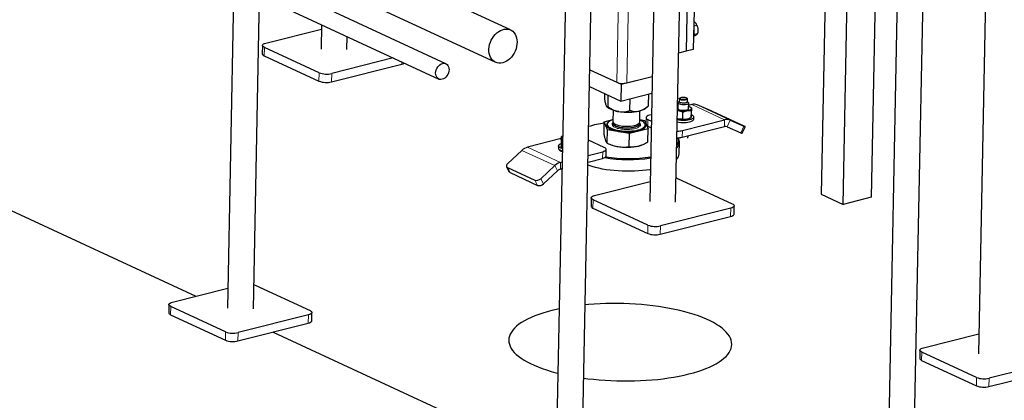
# Model space of a CAD drawing. Header units: millimetres. Extents: x 0 to 841, y 0 to 594.
# Tile 31 of 92: x 60 to 104, y 395 to 412. Entities that reach past the tile are written whole.
import ezdxf

# ---------------------------------------------------------------- set-up
doc = ezdxf.new("R2010")
doc.units = ezdxf.units.MM
doc.layers.add('TRAIT-FORT', color=4, linetype='Continuous', lineweight=25)

msp = doc.modelspace()

# ---------------------------------------------------------------- linework, layer by layer
at = {"lineweight": 18}
for p, q in [((87.16559, 426.93539), (86.81938, 409.50083)), ((87.61102, 426.72876), (87.26838, 409.47355)), ((71.01696, 411.06797), (71.00952, 410.69295)), ((77.18511, 410.41219), (77.18324, 410.31784)), ((73.47353, 409.9284), (73.46609, 409.55338)), ((74.03478, 409.8943), (74.02733, 409.51928)), ((90.17897, 408.50052), (91.65291, 407.81678)), ((90.42984, 408.48401), (91.90379, 407.80027)), ((88.20954, 407.52756), (88.21549, 407.82757)), ((91.65291, 407.81678), (91.64695, 407.51677)), ((91.90379, 407.80027), (91.77239, 407.50851)), ((92.38857, 407.23801), (92.51996, 407.52977)), ((89.75341, 407.03763), (89.75937, 407.33765)), ((84.03985, 405.76229), (82.5659, 406.44603)), ((84.29391, 405.90656), (82.81997, 406.5903)), ((84.32872, 406.41512), (84.32923, 406.44074)), ((86.1815, 406.08568), (86.18746, 406.38569)), ((84.16092, 405.53441), (84.03985, 405.76229)), ((84.28796, 405.60655), (84.29391, 405.90656)), ((82.0381, 405.4462), (81.91702, 405.67407)), ((83.26638, 404.87641), (83.1453, 405.10429)), ((83.52773, 404.94777), (83.40665, 405.17564)), ((85.75638, 404.23056), (85.74893, 403.85555)), ((91.9301, 403.85545), (91.92265, 403.48043)), ((88.21295, 403.09099), (88.2055, 402.71598)), ((88.7742, 403.05689), (88.76675, 402.68188)), ((66.82096, 399.43923), (66.81352, 399.06422)), ((72.99468, 399.06412), (72.98724, 398.6891)), ((69.27753, 398.29967), (69.27009, 397.92465)), ((69.83878, 398.26557), (69.83133, 397.89055)), ((100.49579, 397.39316), (100.48835, 397.01814)), ((102.95236, 396.25359), (102.94492, 395.87858)), ((103.51361, 396.21949), (103.50616, 395.84447))]:
    msp.add_line(p, q, dxfattribs=at)
at = {"lineweight": 18, "flags": 128}
msp.add_lwpolyline([(86.64527, 407.65422), (86.64638, 407.64001), (86.659, 407.60818), (86.68536, 407.57714), (86.72484, 407.54764), (86.77651, 407.52035), (86.83917, 407.49592), (86.91135, 407.47493), (86.99135, 407.45785), (87.0773, 407.4451), (87.16718, 407.43697), (87.25889, 407.43366), (87.35028, 407.43524), (87.4392, 407.44166), (87.52358, 407.4528), (87.60143, 407.46837), (87.67093, 407.48802), (87.73045, 407.51129), (87.77859, 407.53763), (87.81423, 407.56642), (87.83654, 407.59699), (87.84498, 407.62862), (87.84505, 407.63245)], dxfattribs=at)
at = {"lineweight": 18}
for points, knots in [([(86.61059, 407.58532), (86.60741, 407.59889), (86.60087, 407.62684), (86.61629, 407.66614), (86.64366, 407.68976), (86.65583, 407.70025)], [0, 0, 0, 0, 0.34381917, 0.70823297, 1, 1, 1, 1]), ([(87.87823, 407.62429), (87.88154, 407.6107), (87.88835, 407.58271), (87.86947, 407.54029), (87.82675, 407.49874), (87.75837, 407.46074), (87.66846, 407.42881), (87.56302, 407.40473), (87.44961, 407.38921), (87.33282, 407.38178), (87.21303, 407.38194), (87.09019, 407.39019), (86.96843, 407.40729), (86.85567, 407.43299), (86.75917, 407.46592), (86.68494, 407.50387), (86.63329, 407.54412), (86.61801, 407.57186), (86.61059, 407.58532)], [0, 0, 0, 0, 0.05825802, 0.12000566, 0.18432041, 0.25, 0.31567959, 0.37999434, 0.44174198, 0.5, 0.55825802, 0.62000566, 0.68432041, 0.75, 0.81567959, 0.87999434, 0.94174198, 1, 1, 1, 1]), ([(87.83612, 407.67676), (87.84157, 407.67264), (87.86371, 407.65595), (87.87199, 407.6379), (87.87823, 407.62429)], [0, 0, 0, 0, 0.246663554, 1, 1, 1, 1])]:
    msp.add_open_spline(points, degree=3, knots=knots, dxfattribs=at)
at = {"layer": 'TRAIT-FORT', "lineweight": 25}
for p, q in [((69.99017, 430.9489), (69.3629, 399.3601)), ((70.52267, 399.33707), (71.14994, 430.92587)), ((88.73628, 426.20677), (88.29832, 404.15143)), ((89.45809, 404.1284), (89.88592, 425.67347)), ((84.72958, 424.1115), (84.10232, 392.5227)), ((85.26209, 392.49967), (85.88935, 424.08847)), ((90.15764, 422.14485), (89.93423, 410.89437)), ((90.47323, 422.2247), (90.24982, 410.97423)), ((96.29048, 419.85487), (95.98517, 404.47922)), ((96.9678, 404.02339), (97.27311, 419.39904)), ((103.47569, 419.36937), (103.03774, 397.31402)), ((98.51767, 418.82171), (98.23016, 404.34281)), ((99.469, 417.27409), (98.84173, 385.68529)), ((100.00151, 385.66226), (100.62877, 417.25106)), ((82.05394, 411.85105), (70.87415, 417.03719)), ((70.83945, 415.28952), (81.38064, 410.39961)), ((79.15747, 410.33504), (70.81788, 414.20365)), ((70.8014, 413.37351), (78.83765, 409.64561)), ((73.58066, 412.08425), (73.5589, 410.98883)), ((90.27081, 412.03117), (90.41501, 412.06766)), ((71.0869, 411.26178), (73.57684, 411.89182)), ((74.71868, 410.9658), (74.7303, 411.55095)), ((90.26307, 411.64107), (90.44423, 411.68691)), ((70.93263, 411.15576), (70.92519, 410.78075)), ((73.47353, 409.9284), (71.01696, 411.06797)), ((71.00952, 410.69295), (73.46609, 409.55338)), ((76.7956, 410.59288), (74.03478, 409.8943)), ((89.93423, 410.89437), (89.59072, 410.80745)), ((90.24982, 410.97423), (89.93423, 410.89437)), ((74.02733, 409.51928), (77.18324, 410.31784)), ((85.61082, 410.06147), (87.01591, 409.40967)), ((85.61082, 410.06147), (86.81938, 409.50083)), ((87.01591, 409.40967), (88.40974, 409.76236)), ((87.26838, 409.47355), (88.40974, 409.76236)), ((85.59592, 409.31144), (87.00102, 408.65964)), ((87.01591, 409.40967), (87.00102, 408.65964)), ((86.28025, 408.76434), (86.28477, 408.99189)), ((86.42619, 408.3962), (86.43662, 408.92145)), ((87.00102, 408.65964), (88.39484, 409.01232)), ((88.24842, 408.45222), (88.25886, 408.97791)), ((86.38069, 408.39544), (86.40496, 408.37344)), ((87.41027, 408.24014), (87.42071, 408.76583)), ((88.11371, 408.33951), (88.24781, 408.45171)), ((89.56239, 408.57779), (89.55755, 408.33403)), ((89.62374, 408.64486), (89.58008, 408.60833)), ((89.6261, 408.76411), (89.6235, 408.63285)), ((89.65826, 408.80282), (89.63937, 408.78701)), ((89.97369, 408.78037), (89.95544, 408.79692)), ((89.98343, 408.62571), (89.98603, 408.75696)), ((90.02584, 408.59948), (89.98366, 408.63771)), ((90.03746, 408.3245), (90.0423, 408.56826)), ((90.17897, 408.50052), (90.04026, 408.46542)), ((90.14423, 408.36524), (90.10714, 408.38763)), ((91.04602, 408.21351), (90.42984, 408.48401)), ((86.65699, 408.24453), (86.64713, 407.74797)), ((87.8469, 407.72415), (87.85676, 408.22071)), ((88.37562, 408.04421), (88.28543, 408.02139)), ((89.60448, 408.22707), (89.53966, 408.23629)), ((89.77318, 407.84776), (89.77913, 408.14777)), ((90.03725, 408.32154), (90.03746, 408.3245)), ((90.14756, 408.20819), (90.1416, 407.90817)), ((90.14417, 408.36515), (90.16519, 408.35218)), ((90.16519, 408.35218), (90.15923, 408.05216)), ((90.2681, 407.85097), (90.26996, 407.94472)), ((92.53193, 407.52757), (91.30364, 408.09735)), ((86.24793, 407.13663), (86.25973, 407.73087)), ((86.25973, 407.73087), (86.64875, 407.8293)), ((86.40567, 407.36272), (86.25973, 407.73087)), ((86.39058, 407.62176), (86.3905, 407.61801)), ((86.64572, 407.67693), (86.64527, 407.65422)), ((87.84504, 407.6304), (87.84549, 407.65311)), ((87.84888, 407.82385), (88.08196, 407.78689)), ((88.08196, 407.78689), (88.2279, 407.41875)), ((88.09817, 407.5841), (88.09824, 407.58785)), ((88.13116, 407.91537), (88.12639, 407.67482)), ((88.17808, 407.54441), (88.20954, 407.52756)), ((88.20954, 407.52756), (88.36394, 407.45594)), ((88.21549, 407.82757), (88.3699, 407.75595)), ((89.59703, 407.85205), (89.53246, 407.87365)), ((89.75341, 407.03763), (91.64695, 407.51677)), ((89.75937, 407.33765), (91.65291, 407.81678)), ((90.09714, 407.88364), (90.1419, 407.90829)), ((91.77239, 407.50851), (92.38857, 407.23801)), ((91.90379, 407.80027), (92.51996, 407.52977)), ((92.4481, 407.21286), (92.57949, 407.50462)), ((84.38692, 407.08596), (84.34216, 407.06131)), ((86.39387, 406.76848), (86.40567, 407.36272)), ((87.38975, 407.20666), (86.40567, 407.36272)), ((87.37795, 406.61242), (87.38975, 407.20666)), ((88.2279, 407.41875), (87.38975, 407.20666)), ((88.2161, 406.82451), (88.2279, 407.41875)), ((90.01102, 406.99319), (90.01321, 407.10337)), ((84.32907, 406.97216), (82.81997, 406.5903)), ((84.20664, 406.64987), (84.20478, 406.55611)), ((84.32482, 406.91744), (84.31887, 406.61743)), ((86.25739, 406.57951), (85.54821, 406.90848)), ((86.42472, 406.75472), (86.5209, 406.71252)), ((87.93192, 406.6845), (87.9487, 406.69108)), ((89.61884, 406.29336), (89.62927, 406.81838)), ((82.5659, 406.44603), (81.93271, 405.85939)), ((84.33983, 406.60436), (84.37691, 406.58197)), ((84.37691, 406.58197), (84.38144, 406.57931)), ((85.53455, 406.22048), (86.18746, 406.38569)), ((86.33576, 406.1917), (86.34172, 406.49171)), ((83.40665, 405.17564), (84.03985, 405.76229)), ((84.29391, 405.90656), (84.36846, 405.92542)), ((85.52859, 405.92047), (86.1815, 406.08568)), ((81.87892, 405.70857), (81.99999, 405.48069)), ((81.91702, 405.67407), (83.1453, 405.10429)), ((82.0381, 405.4462), (83.26638, 404.87641)), ((83.52773, 404.94777), (84.16092, 405.53441)), ((84.28796, 405.60655), (84.3625, 405.62541)), ((56.66987, 405.12723), (67.94094, 399.89874)), ((85.82631, 404.42437), (88.31625, 405.05442)), ((89.54346, 405.18883), (92.00003, 404.04926)), ((95.98517, 404.47922), (96.9678, 404.02339)), ((85.67205, 404.31836), (85.6646, 403.94334)), ((88.21295, 403.09099), (85.75638, 404.23056)), ((92.07692, 403.58645), (92.08436, 403.96146)), ((98.23016, 404.34281), (96.9678, 404.02339)), ((85.74893, 403.85555), (88.2055, 402.71598)), ((91.9301, 403.85545), (88.7742, 403.05689)), ((88.76675, 402.68188), (91.92265, 403.48043)), ((66.8909, 399.63305), (69.38083, 400.26309)), ((70.60805, 400.3975), (73.06462, 399.25793)), ((66.73663, 399.52703), (66.72919, 399.15202)), ((69.27753, 398.29967), (66.82096, 399.43923)), ((73.1415, 398.79512), (73.14895, 399.17014)), ((66.81352, 399.06422), (69.27009, 397.92465)), ((69.83133, 397.89055), (72.98724, 398.6891)), ((72.99468, 399.06412), (69.83878, 398.26557)), ((71.40928, 398.28983), (82.68035, 393.06134)), ((100.56573, 397.58697), (103.05567, 398.21701)), ((100.41146, 397.48096), (100.40402, 397.10594)), ((102.95236, 396.25359), (100.49579, 397.39316)), ((100.48835, 397.01814), (102.94492, 395.87858)), ((106.66951, 397.01804), (103.51361, 396.21949)), ((103.50616, 395.84447), (106.66207, 396.64303))]:
    msp.add_line(p, q, dxfattribs=at)
at = {"layer": 'TRAIT-FORT', "lineweight": 25, "flags": 128}
for points in [[(81.7024, 410.3753), (81.6184, 410.3607), (81.53617, 410.35975), (81.45717, 410.37246), (81.38282, 410.39861), (81.31443, 410.43772), (81.25323, 410.48911), (81.20031, 410.55185), (81.15662, 410.62482), (81.12293, 410.70672), (81.09985, 410.7961), (81.08779, 410.89135), (81.08696, 410.99077), (81.09738, 411.0926), (81.11886, 411.19501), (81.15102, 411.29617), (81.19329, 411.39429), (81.2449, 411.48761), (81.30495, 411.57446), (81.37236, 411.6533), (81.44592, 411.72272), (81.52432, 411.78147), (81.60616, 411.82852), (81.68999, 411.86302), (81.77431, 411.88435), (81.85761, 411.89215), (81.9384, 411.88625), (82.01525, 411.86678), (82.08678, 411.83408), (82.15172, 411.78872), (82.20891, 411.73154), (82.25732, 411.66353), (82.2961, 411.58592), (82.32455, 411.50009), (82.34216, 411.40757), (82.34862, 411.31001), (82.34381, 411.20916), (82.32782, 411.10682), (82.30094, 411.0048), (82.26365, 410.90494), (82.2166, 410.80901), (82.16064, 410.71872), (82.09678, 410.63569), (82.02614, 410.56139), (81.94999, 410.49716), (81.86968, 410.44414), (81.78666, 410.40328), (81.7024, 410.3753)], [(90.2787, 411.76302), (90.27286, 411.69411), (90.26321, 411.64828)], [(90.26801, 411.88991), (90.27567, 411.83605), (90.2787, 411.76302)], [(71.01696, 411.06797), (70.9751, 411.09173), (70.94698, 411.11765), (70.93367, 411.14473), (70.93569, 411.17193), (70.95297, 411.19821), (70.98483, 411.22254), (71.03005, 411.24401), (71.0869, 411.26178)], [(70.92519, 410.78075), (70.92622, 410.76972), (70.93953, 410.74264), (70.96766, 410.71672), (71.00952, 410.69295)], [(78.99048, 409.63406), (78.93213, 409.6261), (78.87629, 409.63214), (78.82511, 409.65195), (78.78056, 409.68476), (78.74434, 409.72931), (78.71786, 409.7839), (78.70213, 409.84641), (78.69775, 409.91446), (78.70489, 409.98542), (78.72327, 410.05657), (78.7522, 410.12517), (78.79056, 410.1886), (78.83687, 410.2444), (78.88936, 410.29044), (78.946, 410.32494), (79.00463, 410.34659), (79.06298, 410.35454), (79.11882, 410.3485), (79.17, 410.32869), (79.21456, 410.29588), (79.25077, 410.25133), (79.27725, 410.19675), (79.29299, 410.13423), (79.29737, 410.06618), (79.29023, 409.99522), (79.27184, 409.92407), (79.24291, 409.85547), (79.20455, 409.79205), (79.15824, 409.73624), (79.10575, 409.69021), (79.04911, 409.6557), (78.99048, 409.63406)], [(89.96627, 408.77414), (89.95717, 408.75803), (89.93468, 408.74381), (89.90079, 408.73275), (89.85852, 408.72581), (89.81162, 408.72363), (89.76426, 408.7264), (89.72065, 408.73386), (89.68466, 408.74536), (89.6595, 408.75988), (89.64739, 408.77612), (89.64941, 408.79264), (89.66538, 408.80797), (89.69389, 408.82076), (89.7324, 408.82986), (89.77749, 408.83446), (89.82515, 408.83417), (89.87115, 408.829), (89.9114, 408.81941), (89.94232, 408.80625), (89.96117, 408.7907), (89.96627, 408.77414)], [(89.54336, 408.42227), (89.55401, 408.42563), (89.5594, 408.42722)], [(90.04209, 408.5653), (90.03202, 408.54487), (90.00753, 408.52621), (89.97014, 408.51049), (89.92221, 408.4987), (89.86675, 408.49158), (89.80724, 408.48957), (89.74743, 408.49281), (89.69106, 408.50109), (89.64169, 408.51389), (89.60241, 408.53041), (89.57569, 408.5496), (89.56322, 408.57027), (89.56577, 408.59111), (89.58008, 408.60833)], [(89.98343, 408.62571), (89.98327, 408.62349), (89.97383, 408.60616), (89.9506, 408.5907), (89.91544, 408.57837), (89.87121, 408.57016), (89.8215, 408.56674), (89.77032, 408.56839), (89.72182, 408.57497), (89.67995, 408.58595), (89.64807, 408.60044), (89.62879, 408.61727), (89.6235, 408.63285)], [(89.98587, 408.75474), (89.97644, 408.73741), (89.9532, 408.72195), (89.91805, 408.70962), (89.87382, 408.70141), (89.8241, 408.698), (89.77292, 408.69964), (89.72443, 408.70623), (89.68255, 408.71721), (89.65068, 408.7317), (89.63139, 408.74853), (89.62626, 408.76633), (89.63569, 408.78366), (89.63937, 408.78701)], [(89.97369, 408.78037), (89.98074, 408.77254), (89.98587, 408.75474)], [(90.02584, 408.59948), (90.03709, 408.58622), (90.04209, 408.5653)], [(90.03931, 408.41769), (90.06258, 408.40925), (90.0921, 408.39599), (90.11657, 408.38158), (90.13559, 408.36629), (90.14882, 408.35035), (90.15603, 408.33406), (90.15712, 408.31768)], [(86.91558, 408.18473), (86.8073, 408.20486), (86.7068, 408.2296), (86.61579, 408.25854), (86.53583, 408.29118), (86.46829, 408.32696), (86.41433, 408.36527), (86.40496, 408.37344)], [(88.28543, 408.02139), (88.22858, 408.00362), (88.18336, 407.98215), (88.15149, 407.95782), (88.13422, 407.93154), (88.1322, 407.90434), (88.14551, 407.87726), (88.17363, 407.85134), (88.21549, 407.82757)], [(90.15927, 408.05435), (90.17045, 408.04929), (90.21548, 408.02401), (90.24759, 407.9966), (90.26579, 407.96791), (90.26954, 407.93881), (90.25872, 407.91017), (90.23367, 407.88287), (90.19513, 407.85774), (90.14428, 407.83555), (90.08267, 407.81696), (90.01217, 407.80254), (89.93493, 407.79273), (89.85328, 407.78783), (89.7697, 407.78798), (89.68675, 407.79319), (89.60694, 407.80329), (89.53269, 407.81798), (89.53136, 407.8183)], [(89.60448, 408.22707), (89.56648, 408.23739), (89.53986, 408.24642)], [(89.55755, 408.33403), (89.55838, 408.32651), (89.57085, 408.30584), (89.59757, 408.28665), (89.63685, 408.27013), (89.68622, 408.25733), (89.74258, 408.24905), (89.8024, 408.24581), (89.86191, 408.24782), (89.91737, 408.25494), (89.9653, 408.26673), (90.00269, 408.28245), (90.02718, 408.30111), (90.03725, 408.32154)], [(90.15712, 408.31768), (90.15205, 408.30151), (90.14091, 408.2858), (90.1239, 408.27084), (90.10131, 408.25689), (90.07351, 408.24416), (90.041, 408.2329), (90.00431, 408.22328), (89.96409, 408.21548)], [(86.37033, 407.54795), (86.393, 407.50909), (86.42963, 407.4713), (86.47964, 407.43521), (86.54219, 407.40142), (86.61626, 407.37047), (86.70064, 407.34288), (86.79394, 407.3191), (86.89462, 407.29951), (87.00104, 407.28444), (87.11144, 407.27415), (87.22402, 407.26879), (87.33692, 407.26845), (87.44829, 407.27315), (87.55631, 407.28279), (87.65919, 407.29724), (87.75526, 407.31624), (87.84292, 407.33948), (87.92075, 407.36659), (87.98747, 407.39712), (88.04197, 407.43057), (88.08337, 407.46638), (88.11098, 407.50398), (88.12435, 407.54274), (88.12327, 407.58202), (88.10774, 407.62119), (88.07803, 407.65959), (88.06515, 407.67202)], [(86.3905, 407.61801), (86.3928, 407.59407), (86.40784, 407.55615), (86.4366, 407.51896), (86.47864, 407.48312), (86.53324, 407.44922), (86.59952, 407.41782), (86.67639, 407.38942), (86.76258, 407.36449), (86.85669, 407.34345), (86.95716, 407.32664), (87.06234, 407.31434), (87.17051, 407.30674), (87.2799, 407.30398), (87.3887, 407.30609), (87.49513, 407.31305), (87.59744, 407.32474), (87.69396, 407.34096), (87.78309, 407.36146), (87.86338, 407.38589), (87.9335, 407.41385), (87.9923, 407.44488), (88.03883, 407.47849), (88.0723, 407.5141), (88.09219, 407.55114), (88.09817, 407.5841)], [(86.64872, 407.82778), (86.58896, 407.80641), (86.52436, 407.77685), (86.47159, 407.74447), (86.43151, 407.70979), (86.40477, 407.67339), (86.39183, 407.63586), (86.39288, 407.59782), (86.40791, 407.5599), (86.43668, 407.52271), (86.47871, 407.48687), (86.53331, 407.45297), (86.59959, 407.42157), (86.67646, 407.39317), (86.76266, 407.36824), (86.85676, 407.3472), (86.95723, 407.33039), (87.06241, 407.31809), (87.17059, 407.31049), (87.27997, 407.30773), (87.38877, 407.30984), (87.49521, 407.3168), (87.59752, 407.32849), (87.69403, 407.34471), (87.78317, 407.36521), (87.86345, 407.38964), (87.93357, 407.4176), (87.99238, 407.44864), (88.0389, 407.48224), (88.07238, 407.51785), (88.09226, 407.55489), (88.09822, 407.59275), (88.09016, 407.63081), (88.09016, 407.63081)], [(86.65521, 407.71228), (86.64657, 407.68667), (86.64868, 407.65473), (86.66477, 407.62303), (86.69448, 407.59231), (86.73711, 407.5633), (86.79165, 407.53667), (86.85684, 407.51304), (86.93114, 407.49299), (87.0128, 407.47696), (87.09993, 407.46534), (87.19047, 407.4584), (87.2823, 407.45631), (87.37327, 407.4591), (87.46125, 407.46673), (87.54418, 407.479), (87.62011, 407.49563), (87.68725, 407.51623), (87.74405, 407.54032), (87.78916, 407.56733), (87.82154, 407.59663), (87.84041, 407.62754), (87.84534, 407.65932), (87.83741, 407.6888)], [(86.64713, 407.74797), (86.64824, 407.73376), (86.66086, 407.70193), (86.68722, 407.6709), (86.7267, 407.64139), (86.77837, 407.61411), (86.84103, 407.58968), (86.91321, 407.56868), (86.99321, 407.55161), (87.07916, 407.53886), (87.16904, 407.53073), (87.26075, 407.52741), (87.35214, 407.52899), (87.44106, 407.53542), (87.52544, 407.54655), (87.60329, 407.56212), (87.67279, 407.58178), (87.73231, 407.60504), (87.78046, 407.63138), (87.8161, 407.66017), (87.8384, 407.69074), (87.84684, 407.72238), (87.8469, 407.72415)], [(88.09016, 407.63081), (88.06822, 407.66844), (88.03274, 407.70503), (87.98433, 407.73997), (87.92376, 407.77269), (87.85204, 407.80265), (87.84848, 407.80396)], [(89.5295, 407.72455), (89.53083, 407.72423), (89.60508, 407.70954), (89.68489, 407.69944), (89.76784, 407.69423), (89.85141, 407.69407), (89.93306, 407.69898), (90.01031, 407.70878), (90.08081, 407.7232), (90.14242, 407.74179), (90.19327, 407.76399), (90.2318, 407.78912), (90.25686, 407.81642), (90.26768, 407.84505), (90.2681, 407.85097)], [(89.53242, 407.87141), (89.55903, 407.86237), (89.59703, 407.85205)], [(92.51996, 407.52977), (92.5439, 407.51932), (92.5622, 407.51146), (92.57415, 407.50649), (92.5793, 407.50461), (92.57745, 407.50589), (92.56867, 407.51027), (92.5533, 407.51759), (92.53193, 407.52757)], [(84.38021, 406.51731), (84.36275, 406.5229), (84.30616, 406.54529), (84.26113, 406.57058), (84.22902, 406.59798), (84.21081, 406.62668), (84.20706, 406.65578), (84.21788, 406.68442), (84.24294, 406.71172), (84.28148, 406.73685), (84.3216, 406.75501)], [(87.79549, 406.64143), (87.8854, 406.66764), (87.93192, 406.6845)], [(84.20478, 406.55611), (84.20895, 406.53292), (84.22716, 406.50423), (84.25926, 406.47683), (84.3043, 406.45154), (84.36089, 406.42914), (84.37835, 406.42356)], [(84.22611, 406.50541), (84.22378, 406.49403), (84.23007, 406.47225), (84.25007, 406.45125), (84.2828, 406.4321), (84.3266, 406.41575), (84.37795, 406.40328)], [(86.1815, 406.08568), (86.23835, 406.10345), (86.28357, 406.12491), (86.31543, 406.14925), (86.3327, 406.17552), (86.33576, 406.1917)], [(86.18746, 406.38569), (86.2443, 406.40346), (86.28953, 406.42493), (86.32139, 406.44926), (86.33866, 406.47554), (86.34068, 406.50274), (86.32737, 406.52982), (86.29925, 406.55574), (86.25739, 406.57951)], [(81.93271, 405.85939), (81.90804, 405.83325), (81.88905, 405.80594), (81.87645, 405.77848), (81.87074, 405.75195), (81.87212, 405.72736), (81.88056, 405.70565), (81.89572, 405.68766), (81.91702, 405.67407)], [(88.32673, 405.58192), (88.30801, 405.5789), (88.14112, 405.55504), (87.96883, 405.53578), (87.79213, 405.52125), (87.61208, 405.51154), (87.42971, 405.50669), (87.24612, 405.50673), (87.06236, 405.51167), (86.87953, 405.52148), (86.69869, 405.5361), (86.52091, 405.55544), (86.34723, 405.57939), (86.17866, 405.60781), (86.0162, 405.64054), (85.8608, 405.67737), (85.71337, 405.7181), (85.57478, 405.76248), (85.5258, 405.77982)], [(89.47962, 405.21256), (89.48947, 405.20952), (89.54346, 405.18883)], [(85.75638, 404.23056), (85.71452, 404.25433), (85.68639, 404.28025), (85.67309, 404.30733), (85.67511, 404.33453), (85.69238, 404.3608), (85.72424, 404.38514), (85.76946, 404.40661), (85.82631, 404.42437)], [(92.00003, 404.04926), (92.04189, 404.02549), (92.07002, 403.99957), (92.08333, 403.97249), (92.0813, 403.94529), (92.06403, 403.91902), (92.03217, 403.89468), (91.98695, 403.87322), (91.9301, 403.85545)], [(85.6646, 403.94334), (85.66564, 403.93232), (85.67895, 403.90523), (85.70707, 403.87931), (85.74893, 403.85555)], [(91.92265, 403.48043), (91.9795, 403.4982), (92.02472, 403.51967), (92.05658, 403.544), (92.07386, 403.57028), (92.07692, 403.58645)], [(70.5442, 400.42124), (70.55406, 400.4182), (70.60805, 400.3975)], [(66.82096, 399.43923), (66.7791, 399.463), (66.75098, 399.48892), (66.73767, 399.516), (66.73969, 399.5432), (66.75696, 399.56948), (66.78882, 399.59381), (66.83405, 399.61528), (66.8909, 399.63305)], [(90.04737, 396.40994), (90.25297, 396.46508), (90.44929, 396.52411), (90.63576, 396.58685), (90.81186, 396.65313), (90.97709, 396.72275), (91.13098, 396.79553), (91.27309, 396.87125), (91.40303, 396.9497), (91.52041, 397.03066), (91.62492, 397.1139), (91.71625, 397.19918), (91.79415, 397.28626), (91.85839, 397.37489), (91.9088, 397.46483), (91.94522, 397.55581), (91.96756, 397.64758), (91.97575, 397.73989), (91.96977, 397.83246), (91.94964, 397.92504), (91.91541, 398.01736), (91.86718, 398.10916), (91.80509, 398.20018), (91.72931, 398.29016), (91.64006, 398.37886), (91.53759, 398.46601), (91.4222, 398.55137), (91.2942, 398.6347), (91.15396, 398.71575), (91.00188, 398.79432), (90.83839, 398.87015), (90.66396, 398.94306), (90.47907, 399.01282), (90.28426, 399.07924), (90.08007, 399.14213), (89.86708, 399.20132), (89.6459, 399.25663), (89.41715, 399.30791), (89.18149, 399.35501), (88.93958, 399.3978), (88.6921, 399.43616), (88.43976, 399.46998), (88.18327, 399.49916), (87.92336, 399.52363), (87.66077, 399.54331), (87.39624, 399.55814), (87.13052, 399.56808), (86.86436, 399.57312), (86.59852, 399.57322), (86.33375, 399.56839), (86.07081, 399.55865), (85.81043, 399.54402), (85.55336, 399.52455), (85.40131, 399.51059)], [(66.72919, 399.15202), (66.73022, 399.14099), (66.74353, 399.11391), (66.77165, 399.08798), (66.81352, 399.06422)], [(73.06462, 399.25793), (73.10648, 399.23417), (73.1346, 399.20824), (73.14791, 399.18116), (73.14589, 399.15396), (73.12861, 399.12769), (73.09675, 399.10335), (73.05153, 399.08189), (72.99468, 399.06412)], [(84.2376, 399.33545), (84.12025, 399.30996), (83.90595, 399.25885), (83.70034, 399.20371), (83.50403, 399.14468), (83.31756, 399.08194), (83.14146, 399.01567), (82.97623, 398.94604), (82.82234, 398.87326), (82.68022, 398.79754), (82.55029, 398.71909), (82.4329, 398.63813), (82.32839, 398.5549), (82.23706, 398.46962), (82.15917, 398.38254), (82.09492, 398.2939), (82.04452, 398.20397), (82.0081, 398.11298), (81.98576, 398.02121), (81.97757, 397.9289), (81.98355, 397.83633), (82.00368, 397.74376), (82.03791, 397.65144), (82.08614, 397.55963), (82.14823, 397.46861), (82.224, 397.37863), (82.31325, 397.28993), (82.41572, 397.20278), (82.53112, 397.11742), (82.65912, 397.0341), (82.79936, 396.95304), (82.95143, 396.87448), (83.11492, 396.79864), (83.28936, 396.72573), (83.47424, 396.65597), (83.66906, 396.58955), (83.87325, 396.52666), (84.08623, 396.46747), (84.18017, 396.44326)], [(72.98724, 398.6891), (73.04408, 398.70687), (73.08931, 398.72834), (73.12117, 398.75268), (73.13844, 398.77895), (73.1415, 398.79512)], [(100.49579, 397.39316), (100.45393, 397.41692), (100.42581, 397.44285), (100.4125, 397.46993), (100.41452, 397.49713), (100.4318, 397.5234), (100.46366, 397.54774), (100.50888, 397.5692), (100.56573, 397.58697)], [(100.40402, 397.10594), (100.40505, 397.09491), (100.41836, 397.06783), (100.44649, 397.04191), (100.48835, 397.01814)], [(85.33601, 396.22206), (85.51356, 396.19881), (85.77005, 396.16963), (86.02996, 396.14516), (86.29255, 396.12549), (86.55708, 396.11065), (86.8228, 396.10071), (87.08896, 396.09568), (87.3548, 396.09557), (87.61956, 396.1004), (87.88251, 396.11014), (88.14288, 396.12477), (88.39995, 396.14424), (88.65299, 396.16851), (88.90127, 396.1975), (89.1441, 396.23112), (89.38079, 396.2693), (89.61066, 396.3119), (89.83306, 396.35883), (90.04737, 396.40994)]]:
    msp.add_lwpolyline(points, dxfattribs=at)
at = {"layer": 'TRAIT-FORT', "lineweight": 25}
for centre, radius, start, end in [((77.11213, 410.65386), 0.34346, 281.949031, 301.825539), ((73.80984, 410.8278), 0.96022, 249.49802, 283.547969), ((73.80239, 410.45278), 0.96022, 249.49802, 283.547969), ((87.08843, 410.22035), 0.76818, 249.49802, 283.547969), ((90.28055, 408.12956), 0.38461, 67.158807, 105.313661), ((87.2988, 410.55159), 2.39768, 260.802891, 282.718896), ((87.67614, 408.94192), 0.74456, 281.666192, 305.993389), ((89.81476, 409.16732), 0.96348, 257.393726, 278.916516), ((84.58152, 393.53192), 16.04178, 65.226107, 66.235457), ((86.77861, 403.69357), 4.00798, 97.456649, 107.697972), ((86.50569, 407.58753), 0.14103, 123.925418, 196.298651), ((89.80731, 408.7923), 0.96348, 257.393726, 278.916516), ((89.90381, 408.26258), 0.42541, 277.134581, 297.029445), ((91.69774, 407.33129), 0.19231, 67.158807, 105.313661), ((91.75449, 407.44582), 0.38461, 67.158807, 105.313661), ((84.43218, 406.99337), 0.1034, 113.134113, 161.054568), ((89.53905, 408.28473), 0.97237, 268.955121, 283.095707), ((92.69791, 407.88725), 0.71917, 244.524067, 249.674451), ((84.41876, 407.03351), 0.08464, 184.455063, 249.332895), ((87.09481, 408.10133), 1.50273, 247.547922, 261.950203), ((87.2676, 408.98027), 2.39768, 260.802891, 282.718896), ((89.28826, 406.82179), 0.3386, 310.114697, 34.66057), ((89.26953, 406.8614), 0.31908, 318.405752, 28.758036), ((89.53309, 407.98471), 0.97237, 268.955121, 283.095707), ((82.97753, 406.01699), 0.59456, 105.36657, 133.813496), ((89.23804, 406.31911), 0.38167, 312.523114, 356.130134), ((84.45147, 405.33325), 0.59456, 105.36657, 133.813496), ((87.33967, 412.55545), 6.5252, 260.569879, 278.793036), ((87.33778, 412.51689), 6.43494, 260.946022, 278.943957), ((82.06853, 405.51811), 0.07809, 208.635438, 247.059181), ((84.36673, 405.31989), 0.29728, 105.36657, 133.813496), ((83.21562, 405.36103), 0.2662, 254.683357, 315.858797), ((83.3367, 405.13315), 0.2662, 254.683357, 315.858797), ((88.54926, 403.99039), 0.96022, 249.49802, 283.547969), ((88.54181, 403.61538), 0.96022, 249.49802, 283.547969), ((69.61384, 399.19907), 0.96022, 249.49802, 283.547969), ((69.60639, 398.82405), 0.96022, 249.49802, 283.547969), ((103.28867, 397.15299), 0.96022, 249.49802, 283.547969), ((103.28122, 396.77797), 0.96022, 249.49802, 283.547969)]:
    msp.add_arc(centre, radius, start, end, dxfattribs=at)
for points, knots in [([(90.41501, 412.06766), (90.40259, 412.09003), (90.37748, 412.13526), (90.32963, 412.19437), (90.29046, 412.22859), (90.275, 412.2421)], [0, 0, 0, 0, 0.372021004, 0.752109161, 1, 1, 1, 1]), ([(90.41501, 412.06766), (90.42447, 412.03637), (90.44359, 411.9731), (90.4563, 411.8754), (90.45605, 411.77888), (90.4482, 411.71775), (90.44423, 411.68691)], [0, 0, 0, 0, 0.26460494, 0.53494775, 0.76534313, 1, 1, 1, 1]), ([(90.44423, 411.68691), (90.4293, 411.67117), (90.40461, 411.64513), (90.34424, 411.60116), (90.29682, 411.57098), (90.26733, 411.55351), (90.26126, 411.54992)], [0, 0, 0, 0, 0.40006255, 0.66164432, 0.93029453, 1, 1, 1, 1]), ([(86.35057, 408.44683), (86.34426, 408.46474), (86.33152, 408.50093), (86.31344, 408.57775), (86.29624, 408.66574), (86.2856, 408.73137), (86.28025, 408.76434)], [0, 0, 0, 0, 0.24957791, 0.50436411, 0.75104693, 1, 1, 1, 1]), ([(86.42619, 408.3962), (86.41557, 408.39004), (86.39949, 408.38071), (86.37704, 408.39699), (86.36244, 408.41873), (86.35363, 408.43958), (86.35057, 408.44683)], [0, 0, 0, 0, 0.43204542, 0.65434926, 0.87965336, 1, 1, 1, 1]), ([(86.42619, 408.3962), (86.49297, 408.35414), (86.59411, 408.29043), (86.73953, 408.22884), (86.8358, 408.19915), (86.89498, 408.18846), (86.91558, 408.18473)], [0, 0, 0, 0, 0.432045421, 0.654349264, 0.87965336, 1, 1, 1, 1]), ([(87.8267, 408.21274), (87.83405, 408.21469), (87.89276, 408.23021), (88.0048, 408.27755), (88.13792, 408.36273), (88.21747, 408.42715), (88.24842, 408.45222)], [0, 0, 0, 0, 0.05039955, 0.40261353, 0.76758847, 1, 1, 1, 1]), ([(86.91558, 408.18473), (86.9584, 408.17985), (87.04495, 408.16998), (87.17139, 408.17976), (87.29392, 408.20293), (87.37137, 408.2277), (87.41027, 408.24014)], [0, 0, 0, 0, 0.24957791, 0.50436411, 0.75104693, 1, 1, 1, 1]), ([(87.41027, 408.24014), (87.45885, 408.22564), (87.54811, 408.19899), (87.68853, 408.18723), (87.78023, 408.20416), (87.8267, 408.21274)], [0, 0, 0, 0, 0.3707742, 0.68118194, 1, 1, 1, 1]), ([(89.77913, 408.14777), (89.75124, 408.16485), (89.69468, 408.19947), (89.63481, 408.21779), (89.60448, 408.22707)], [0, 0, 0, 0, 0.49324437, 1, 1, 1, 1]), ([(89.96409, 408.21548), (89.93806, 408.20978), (89.88534, 408.19821), (89.82386, 408.17126), (89.78882, 408.15286), (89.77913, 408.14777)], [0, 0, 0, 0, 0.413688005, 0.838027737, 1, 1, 1, 1]), ([(90.14756, 408.20819), (90.11825, 408.21373), (90.05883, 408.22496), (89.99595, 408.21867), (89.96409, 408.21548)], [0, 0, 0, 0, 0.49324437, 1, 1, 1, 1]), ([(90.14967, 407.94267), (90.14846, 407.93395), (90.14599, 407.91629), (90.14341, 407.90932), (90.14199, 407.90842), (90.1416, 407.90817)], [0, 0, 0, 0, 0.413688, 0.83802774, 1, 1, 1, 1]), ([(90.15712, 408.31768), (90.15585, 408.30608), (90.15327, 408.28257), (90.15001, 408.24175), (90.14809, 408.21545), (90.14756, 408.20819)], [0, 0, 0, 0, 0.413688, 0.83802774, 1, 1, 1, 1]), ([(90.15923, 408.05216), (90.15761, 408.03025), (90.15433, 407.98581), (90.15124, 407.95718), (90.14967, 407.94267)], [0, 0, 0, 0, 0.49324437, 1, 1, 1, 1]), ([(90.16519, 408.35218), (90.16398, 408.35102), (90.16154, 408.34868), (90.1586, 408.32811), (90.15712, 408.31768)], [0, 0, 0, 0, 0.49324437, 1, 1, 1, 1]), ([(89.77318, 407.84776), (89.74487, 407.84408), (89.68747, 407.8366), (89.62745, 407.84685), (89.59703, 407.85205)], [0, 0, 0, 0, 0.49324437, 1, 1, 1, 1]), ([(89.95664, 407.84047), (89.93067, 407.83765), (89.87807, 407.83194), (89.81726, 407.83884), (89.78272, 407.84583), (89.77318, 407.84776)], [0, 0, 0, 0, 0.41368801, 0.83802774, 1, 1, 1, 1]), ([(90.1416, 407.90817), (90.11188, 407.89295), (90.05162, 407.86209), (89.98859, 407.84774), (89.95664, 407.84047)], [0, 0, 0, 0, 0.49324437, 1, 1, 1, 1]), ([(84.33438, 407.02694), (84.3356, 407.03564), (84.33806, 407.05327), (84.34052, 407.06005), (84.34181, 407.06093), (84.34207, 407.06111)], [0, 0, 0, 0, 0.43629812, 0.88383013, 1, 1, 1, 1]), ([(86.24793, 407.13663), (86.25935, 407.0852), (86.28241, 406.9814), (86.30697, 406.91103), (86.31937, 406.87552)], [0, 0, 0, 0, 0.495457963, 1, 1, 1, 1]), ([(84.38151, 406.58244), (84.36965, 406.58819), (84.34837, 406.59851), (84.32792, 406.61162), (84.31887, 406.61743)], [0, 0, 0, 0, 0.5571428, 1, 1, 1, 1]), ([(84.32482, 406.91744), (84.32644, 406.93936), (84.32972, 406.98379), (84.33281, 407.01243), (84.33438, 407.02694)], [0, 0, 0, 0, 0.49324437, 1, 1, 1, 1]), ([(84.38826, 406.92239), (84.37628, 406.92232), (84.35479, 406.92219), (84.33402, 406.9189), (84.32482, 406.91744)], [0, 0, 0, 0, 0.5571428, 1, 1, 1, 1]), ([(86.31937, 406.87552), (86.33167, 406.84856), (86.35655, 406.79403), (86.38134, 406.77706), (86.39387, 406.76848)], [0, 0, 0, 0, 0.49451073, 1, 1, 1, 1]), ([(86.39387, 406.76848), (86.47335, 406.73428), (86.63377, 406.66524), (86.80034, 406.6308), (86.88438, 406.61342)], [0, 0, 0, 0, 0.49545796, 1, 1, 1, 1]), ([(86.88438, 406.61342), (86.9669, 406.60422), (87.13378, 406.58563), (87.29597, 406.60343), (87.37795, 406.61242)], [0, 0, 0, 0, 0.494510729, 1, 1, 1, 1]), ([(87.37795, 406.61242), (87.44558, 406.60811), (87.58209, 406.59941), (87.72393, 406.62734), (87.79549, 406.64143)], [0, 0, 0, 0, 0.495457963, 1, 1, 1, 1]), ([(87.79549, 406.64143), (87.86579, 406.66308), (88.00795, 406.70686), (88.14621, 406.785), (88.2161, 406.82451)], [0, 0, 0, 0, 0.494510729, 1, 1, 1, 1])]:
    msp.add_open_spline(points, degree=3, knots=knots, dxfattribs=at)

doc.saveas('drawing.dxf')
